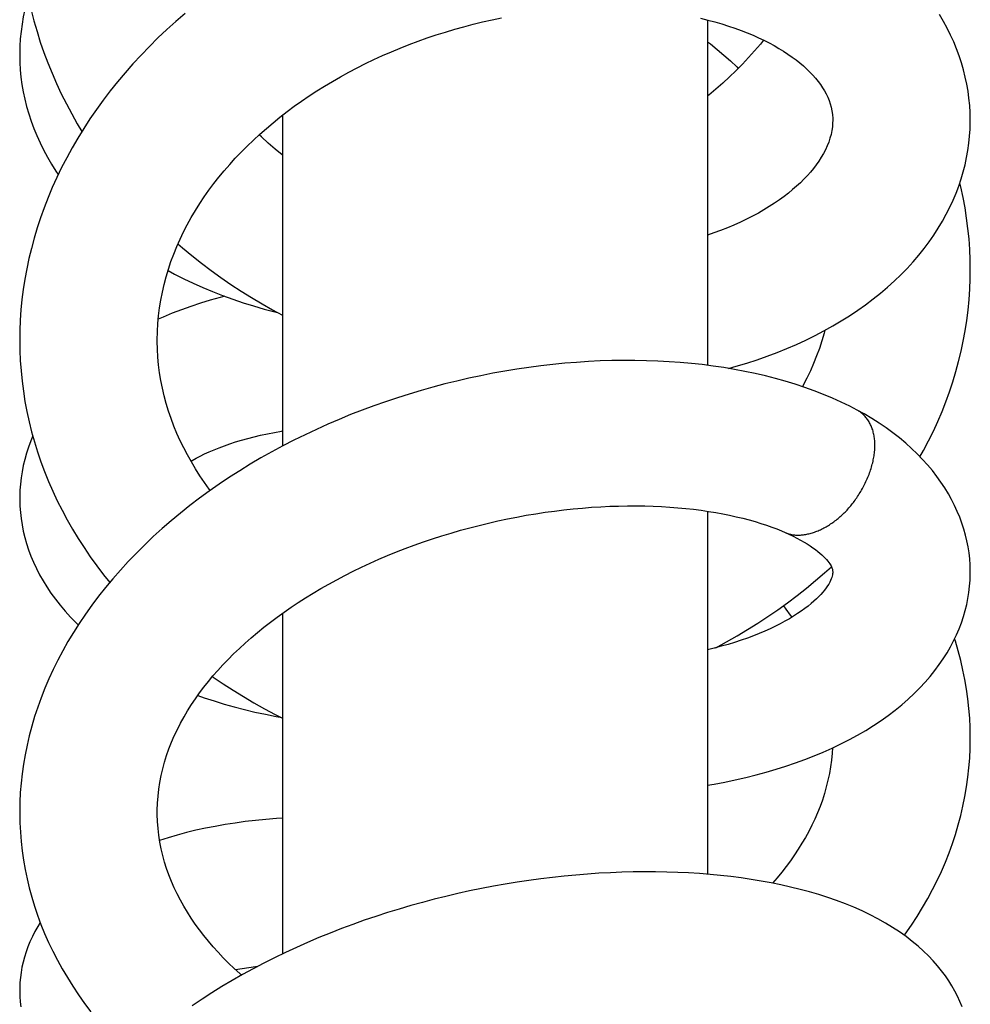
# Model space of a CAD drawing. Header units: millimetres. Extents: x 177 to 351, y 32 to 305.
# Tile 59 of 80: x 186.37 to 190.17, y 294.3 to 298.24. Entities that reach past the tile are written whole.
import ezdxf

# ---------------------------------------------------------------- set-up
doc = ezdxf.new("R2010")
doc.units = ezdxf.units.MM
doc.header["$LTSCALE"] = 30.734
doc.layers.get('0').update_dxf_attribs({"linetype": 'CONTINUOUS'})

msp = doc.modelspace()

# ---------------------------------------------------------------- linework, layer by layer
at = {"color": 7, "linetype": 'Continuous'}
for p, q in [((189.1248, 298.2348), (189.1248, 296.8548)), ((187.4248, 297.8541), (187.4248, 296.5316)), ((189.1248, 296.2716), (189.1248, 294.8211)), ((187.4248, 295.8637), (187.4248, 294.5024))]:
    msp.add_line(p, q, dxfattribs=at)
for points in [[(186.3748, 298.6587), (186.3752, 298.6235), (186.3768, 298.5794), (186.3795, 298.5353), (186.3835, 298.4914), (186.3886, 298.4475), (186.3949, 298.4038), (186.4024, 298.3603), (186.4111, 298.3171), (186.4209, 298.2742), (186.4319, 298.2315), (186.444, 298.1891), (186.4573, 298.1469), (186.4717, 298.105), (186.4874, 298.0634), (186.5041, 298.022), (186.5221, 297.981), (186.5412, 297.9402), (186.5614, 297.8998), (186.5828, 297.8598), (186.6052, 297.8202), (186.6237, 297.7895)], [(186.409, 298.3275), (186.4025, 298.3051), (186.3953, 298.2762), (186.3892, 298.2473), (186.3842, 298.2182), (186.3802, 298.1891), (186.3773, 298.16), (186.3755, 298.1309), (186.3748, 298.1018), (186.3748, 298.0971)], [(187.0356, 298.2609), (186.9988, 298.229), (186.9627, 298.1964), (186.9276, 298.1631), (186.8933, 298.1292), (186.86, 298.0948), (186.8277, 298.0598), (186.7964, 298.0242), (186.7662, 297.9882), (186.737, 297.9517), (186.7089, 297.9147), (186.6818, 297.8773), (186.6558, 297.8395), (186.6309, 297.8013), (186.6071, 297.7627), (186.5845, 297.7237), (186.5629, 297.6845), (186.5425, 297.645), (186.5233, 297.6052), (186.5052, 297.5652), (186.4883, 297.525), (186.4726, 297.4846), (186.458, 297.4442), (186.4447, 297.4036), (186.4325, 297.363), (186.4215, 297.3222), (186.4116, 297.2814), (186.403, 297.2405), (186.3954, 297.1995), (186.3891, 297.1584), (186.3839, 297.1173), (186.3798, 297.0762), (186.377, 297.035), (186.3753, 296.9937), (186.3748, 296.9558)], [(186.9248, 296.9558), (186.9254, 296.9903), (186.9272, 297.0218), (186.93, 297.0532), (186.9339, 297.0846), (186.9389, 297.1158), (186.945, 297.147), (186.9521, 297.1779), (186.9602, 297.2087), (186.9693, 297.2392), (186.9795, 297.2695), (186.9906, 297.2996), (187.0028, 297.3293), (187.0158, 297.3588), (187.0298, 297.3879), (187.0447, 297.4167), (187.0605, 297.4452), (187.0771, 297.4732), (187.0944, 297.5009), (187.1126, 297.5282), (187.1315, 297.555), (187.1512, 297.5813), (187.1715, 297.6072), (187.1925, 297.6327), (187.2142, 297.6578), (187.2367, 297.6826), (187.26, 297.7071), (187.2841, 297.7312), (187.3089, 297.7551), (187.3345, 297.7786), (187.3608, 297.8018), (187.3877, 297.8245), (187.4153, 297.8467), (187.4435, 297.8685), (187.4723, 297.8899), (187.5016, 297.9108), (187.5316, 297.9312), (187.5621, 297.9511), (187.5932, 297.9706), (187.6249, 297.9896), (187.6571, 298.0081), (187.6899, 298.0261), (187.7232, 298.0436), (187.7569, 298.0606), (187.791, 298.077), (187.8255, 298.0928), (187.8604, 298.108), (187.8955, 298.1226), (187.9311, 298.1366), (187.967, 298.1501), (188.0033, 298.1629), (188.0398, 298.1752), (188.0766, 298.1868), (188.1136, 298.1978), (188.1508, 298.2081), (188.1881, 298.2178), (188.2254, 298.2269), (188.2628, 298.2352), (188.3002, 298.2429)], [(189.0966, 298.2416), (189.1256, 298.2346), (189.1538, 298.2271), (189.1813, 298.2191), (189.2081, 298.2107), (189.234, 298.202), (189.259, 298.1929), (189.283, 298.1835), (189.3061, 298.1738), (189.3284, 298.1639), (189.3498, 298.1537), (189.3705, 298.1432), (189.3905, 298.1324), (189.4097, 298.1214), (189.4281, 298.11), (189.4457, 298.0985), (189.4624, 298.0869), (189.4783, 298.0751), (189.4933, 298.0632), (189.5075, 298.0511), (189.5208, 298.039), (189.5334, 298.0267), (189.5452, 298.0144), (189.5561, 298.002), (189.5663, 297.9895), (189.5756, 297.9769), (189.5841, 297.9644), (189.5917, 297.9518), (189.5986, 297.9391), (189.6047, 297.9263), (189.61, 297.9132), (189.6146, 297.8999), (189.6184, 297.8862), (189.6213, 297.8721), (189.6234, 297.8573), (189.6246, 297.8418), (189.6247, 297.833)], [(190.1747, 297.8329), (190.1747, 297.8364), (190.174, 297.8649), (190.1723, 297.8935), (190.1695, 297.9219), (190.1656, 297.9504), (190.1606, 297.9787), (190.1546, 298.007), (190.1475, 298.0352), (190.1394, 298.0633), (190.1301, 298.0913), (190.1197, 298.1192), (190.1083, 298.147), (190.0957, 298.1746), (190.0819, 298.2021), (190.0671, 298.2294), (190.051, 298.2565)], [(189.3486, 298.1543), (189.3359, 298.1386), (189.3125, 298.1111), (189.2884, 298.0843), (189.2636, 298.058), (189.2381, 298.0323), (189.2119, 298.0072), (189.185, 297.9826), (189.1574, 297.9584), (189.129, 297.9348), (189.1248, 297.9315)], [(189.1248, 298.1477), (189.1356, 298.1392), (189.1629, 298.1169), (189.1896, 298.0942), (189.2155, 298.071), (189.2409, 298.0475), (189.2471, 298.0414)], [(186.3748, 298.0972), (186.3754, 298.0653), (186.3772, 298.0361), (186.38, 298.0067), (186.384, 297.9773), (186.3891, 297.9479), (186.3953, 297.9185), (186.4026, 297.8892), (186.4111, 297.8599), (186.4207, 297.8307), (186.4314, 297.8017), (186.4433, 297.7727), (186.4563, 297.744), (186.4704, 297.7154), (186.4858, 297.687), (186.5022, 297.6588), (186.5199, 297.6309), (186.5291, 297.6173)], [(189.6247, 297.8332), (189.6245, 297.8239), (189.6234, 297.8081), (189.6212, 297.7926), (189.618, 297.7773), (189.6138, 297.762), (189.6087, 297.7468), (189.6026, 297.7316), (189.5956, 297.7164), (189.5878, 297.7012), (189.579, 297.6862), (189.5695, 297.6712), (189.5591, 297.6564), (189.5479, 297.6417), (189.536, 297.6272), (189.5233, 297.6128), (189.5098, 297.5986), (189.4956, 297.5846), (189.4805, 297.5706), (189.4646, 297.5568), (189.4478, 297.5431), (189.4301, 297.5295), (189.4114, 297.5159), (189.3918, 297.5025), (189.3713, 297.4893), (189.3498, 297.4762), (189.3275, 297.4635), (189.3043, 297.451), (189.2803, 297.4388), (189.2555, 297.427), (189.23, 297.4155), (189.2038, 297.4045), (189.1768, 297.394), (189.1492, 297.3839), (189.1248, 297.3756)], [(189.2085, 296.8425), (189.2394, 296.8511), (189.2812, 296.8636), (189.3223, 296.877), (189.3628, 296.8912), (189.4027, 296.9062), (189.4417, 296.922), (189.48, 296.9386), (189.5174, 296.9558), (189.554, 296.9738), (189.5898, 296.9926), (189.6247, 297.012), (189.6589, 297.0322), (189.6922, 297.0531), (189.7246, 297.0747), (189.756, 297.097), (189.7864, 297.1199), (189.8158, 297.1433), (189.8441, 297.1673), (189.8713, 297.1918), (189.8974, 297.2169), (189.9223, 297.2423), (189.9461, 297.2682), (189.9686, 297.2945), (189.99, 297.3212), (190.0101, 297.3481), (190.0291, 297.3754), (190.0469, 297.4028), (190.0634, 297.4305), (190.0788, 297.4584), (190.093, 297.4865), (190.1061, 297.5146), (190.118, 297.5429), (190.1287, 297.5713), (190.1382, 297.5997), (190.1467, 297.6281), (190.154, 297.6566), (190.1602, 297.685), (190.1653, 297.7135), (190.1692, 297.742), (190.1721, 297.7705), (190.1739, 297.799), (190.1747, 297.8275), (190.1747, 297.8329)], [(187.4248, 297.6954), (187.4246, 297.6955), (187.396, 297.719), (187.3681, 297.743), (187.3409, 297.7675), (187.3318, 297.7761)], [(190.1748, 297.2367), (190.1742, 297.2768), (190.1725, 297.3183), (190.1696, 297.3598), (190.1655, 297.4014), (190.1602, 297.4429), (190.1537, 297.4845), (190.1461, 297.5261), (190.1373, 297.5677), (190.1332, 297.5847)], [(187.0075, 297.3399), (187.0261, 297.3238), (187.0633, 297.2931), (187.1013, 297.2631), (187.14, 297.2339), (187.1794, 297.2056), (187.2194, 297.178), (187.2601, 297.1514), (187.3014, 297.1255), (187.3434, 297.1005), (187.3859, 297.0764), (187.4248, 297.0554)], [(189.9736, 296.4897), (189.9877, 296.5149), (190.008, 296.5533), (190.0271, 296.5919), (190.045, 296.6308), (190.0617, 296.67), (190.0773, 296.7095), (190.0918, 296.7492), (190.1051, 296.7893), (190.1172, 296.8295), (190.1282, 296.8701), (190.1381, 296.9109), (190.1468, 296.9519), (190.1543, 296.9931), (190.1607, 297.0344), (190.1659, 297.0758), (190.1699, 297.1173), (190.1727, 297.1588), (190.1743, 297.2003), (190.1748, 297.2368)], [(186.9677, 297.2336), (186.9935, 297.2196), (187.0303, 297.2009), (187.068, 297.183), (187.1064, 297.1658), (187.1457, 297.1495), (187.1857, 297.1339), (187.2264, 297.1191), (187.2678, 297.1051), (187.3097, 297.092), (187.3522, 297.0797), (187.3952, 297.0683), (187.4053, 297.0659)], [(187.1943, 297.1307), (187.1763, 297.1262), (187.1366, 297.1151), (187.0974, 297.1032), (187.059, 297.0905), (187.0212, 297.077), (186.9842, 297.0627), (186.948, 297.0476), (186.9287, 297.039)], [(189.5931, 296.9944), (189.5903, 296.9835), (189.5813, 296.9529), (189.5713, 296.9225), (189.5604, 296.8924), (189.5485, 296.8627), (189.5356, 296.8332), (189.5218, 296.8041), (189.5072, 296.7753), (189.5039, 296.7695)], [(186.3748, 296.9559), (186.3754, 296.9146), (186.3772, 296.8736), (186.3801, 296.8326), (186.3842, 296.7917), (186.3895, 296.7509), (186.396, 296.7103), (186.4036, 296.6697), (186.4124, 296.6293), (186.4224, 296.5891), (186.4336, 296.549), (186.4459, 296.5092), (186.4593, 296.4695), (186.474, 296.4302), (186.4897, 296.391), (186.5067, 296.3522), (186.5248, 296.3137), (186.544, 296.2755), (186.5643, 296.2376), (186.5858, 296.2001), (186.6083, 296.1629), (186.632, 296.1262), (186.6568, 296.0898), (186.6827, 296.0538), (186.7097, 296.0182), (186.7345, 295.9872)], [(187.1368, 296.3551), (187.1328, 296.3604), (187.1137, 296.3868), (187.0954, 296.4137), (187.0779, 296.4409), (187.0613, 296.4685), (187.0455, 296.4965), (187.0306, 296.5249), (187.0166, 296.5536), (187.0035, 296.5826), (186.9913, 296.612), (186.9801, 296.6417), (186.9699, 296.6716), (186.9607, 296.7019), (186.9525, 296.7324), (186.9454, 296.7631), (186.9393, 296.794), (186.9342, 296.8251), (186.9303, 296.8563), (186.9274, 296.8876), (186.9255, 296.919), (186.9248, 296.9504), (186.9248, 296.9559)], [(189.7221, 296.6759), (189.6931, 296.691), (189.6589, 296.7076), (189.6236, 296.7235), (189.5875, 296.7387), (189.5505, 296.753), (189.5128, 296.7665), (189.4744, 296.7793), (189.4353, 296.7912), (189.3957, 296.8023), (189.3556, 296.8125), (189.3149, 296.822), (189.2737, 296.8307), (189.232, 296.8385), (189.1897, 296.8456), (189.1468, 296.852), (189.1035, 296.8575), (189.0596, 296.8622), (189.0154, 296.8662), (188.9707, 296.8694), (188.9256, 296.8718), (188.8802, 296.8734), (188.8344, 296.8742), (188.7883, 296.8743), (188.7419, 296.8736), (188.6952, 296.8721), (188.6482, 296.8698), (188.6011, 296.8667), (188.5537, 296.8628), (188.5061, 296.8581), (188.4584, 296.8526), (188.4106, 296.8464), (188.3626, 296.8393), (188.3146, 296.8314), (188.2666, 296.8228), (188.2185, 296.8133), (188.1705, 296.8031), (188.1225, 296.7921), (188.0746, 296.7803), (188.0268, 296.7677), (187.9792, 296.7543), (187.9317, 296.7401), (187.8844, 296.7252), (187.8373, 296.7095), (187.7905, 296.693), (187.744, 296.6757), (187.6978, 296.6577), (187.6518, 296.6388), (187.6061, 296.6192), (187.5607, 296.5987), (187.5155, 296.5774), (187.4707, 296.5553), (187.4264, 296.5325), (187.3825, 296.5088), (187.3392, 296.4845), (187.2965, 296.4594), (187.2545, 296.4336), (187.2132, 296.4072), (187.1726, 296.38), (187.1327, 296.3522), (187.0936, 296.3237), (187.0551, 296.2944), (187.0174, 296.2645), (186.9805, 296.2338), (186.9443, 296.2025), (186.909, 296.1705), (186.8746, 296.1379), (186.8411, 296.1047), (186.8087, 296.071), (186.7773, 296.0368), (186.7469, 296.0021), (186.7178, 295.9671), (186.6898, 295.9317), (186.663, 295.896), (186.6374, 295.86), (186.613, 295.8237), (186.5898, 295.7873), (186.5678, 295.7506), (186.547, 295.7137), (186.5274, 295.6766), (186.5089, 295.6393), (186.4917, 295.6019), (186.4756, 295.5643), (186.4607, 295.5266), (186.447, 295.4888), (186.4345, 295.4509), (186.4232, 295.4129), (186.413, 295.3748), (186.4041, 295.3368), (186.3963, 295.2987), (186.3898, 295.2607), (186.3845, 295.2228), (186.3803, 295.185), (186.3773, 295.1472), (186.3755, 295.1097), (186.3749, 295.0696)], [(190.1748, 296.0281), (190.1747, 296.0345), (190.174, 296.0581), (190.1723, 296.0818), (190.1696, 296.1055), (190.1659, 296.1292), (190.1612, 296.1529), (190.1555, 296.1767), (190.1489, 296.2004), (190.1412, 296.2241), (190.1325, 296.2478), (190.1227, 296.2713), (190.1119, 296.2949), (190.1, 296.3183), (190.087, 296.3417), (190.0728, 296.365), (190.0575, 296.3881), (190.041, 296.4111), (190.0232, 296.434), (190.0043, 296.4566), (189.9841, 296.4789), (189.9628, 296.5009), (189.9403, 296.5225), (189.9166, 296.5436), (189.8917, 296.5644), (189.8657, 296.5846), (189.8385, 296.6044), (189.8102, 296.6236), (189.7807, 296.6423), (189.7501, 296.6604), (189.7221, 296.6759)], [(186.427, 296.5725), (186.4189, 296.5529), (186.4099, 296.5284), (186.4019, 296.5037), (186.395, 296.4791), (186.3891, 296.4544), (186.3842, 296.4298), (186.3803, 296.4051), (186.3775, 296.3805), (186.3757, 296.3559), (186.3748, 296.3313), (186.3748, 296.3234)], [(187.0593, 296.472), (187.0643, 296.475), (187.0799, 296.4836), (187.0965, 296.4922), (187.114, 296.5007), (187.1325, 296.5092), (187.1518, 296.5175), (187.1721, 296.5256), (187.1932, 296.5335), (187.2151, 296.5412), (187.2379, 296.5486), (187.2615, 296.5558), (187.2861, 296.5626), (187.3116, 296.5692), (187.3379, 296.5755), (187.365, 296.5814), (187.393, 296.5869), (187.4218, 296.5921), (187.4248, 296.5925)], [(186.3748, 296.3235), (186.3748, 296.3169), (186.3756, 296.2921), (186.3774, 296.2673), (186.3803, 296.2423), (186.3842, 296.2174), (186.3892, 296.1924), (186.3952, 296.1674), (186.4023, 296.1424), (186.4105, 296.1175), (186.4198, 296.0926), (186.4302, 296.0677), (186.4418, 296.0429), (186.4545, 296.0181), (186.4684, 295.9935), (186.4835, 295.969), (186.4998, 295.9446), (186.5174, 295.9203), (186.5362, 295.8963), (186.5564, 295.8724), (186.5779, 295.8487), (186.6007, 295.8254), (186.609, 295.8174)], [(186.9249, 295.0695), (186.9249, 295.0777), (186.9258, 295.1056), (186.9278, 295.1334), (186.9309, 295.1609), (186.935, 295.1882), (186.9403, 295.2154), (186.9466, 295.2423), (186.9539, 295.2691), (186.9622, 295.2957), (186.9715, 295.322), (186.9818, 295.3482), (186.9929, 295.374), (187.005, 295.3996), (187.0179, 295.4249), (187.0317, 295.4499), (187.0462, 295.4745), (187.0615, 295.4987), (187.0774, 295.5224), (187.0939, 295.5457), (187.1111, 295.5685), (187.129, 295.5911), (187.1475, 295.6135), (187.1669, 295.6357), (187.1871, 295.6578), (187.2081, 295.6798), (187.23, 295.7017), (187.2528, 295.7235), (187.2762, 295.7451), (187.3004, 295.7664), (187.3253, 295.7874), (187.3509, 295.8082), (187.3771, 295.8286), (187.4039, 295.8487), (187.4314, 295.8684), (187.4595, 295.8879), (187.4882, 295.907), (187.5176, 295.9258), (187.5478, 295.9444), (187.5786, 295.9626), (187.6101, 295.9805), (187.6422, 295.9981), (187.6749, 296.0152), (187.7081, 296.032), (187.7417, 296.0483), (187.7758, 296.0641), (187.8104, 296.0795), (187.8453, 296.0944), (187.8806, 296.1088), (187.9162, 296.1227), (187.9522, 296.1361), (187.9885, 296.149), (188.0251, 296.1614), (188.062, 296.1733), (188.0991, 296.1846), (188.1363, 296.1954), (188.1738, 296.2056), (188.2113, 296.2153), (188.249, 296.2245), (188.2867, 296.2331), (188.3245, 296.2411), (188.3623, 296.2485), (188.4, 296.2554), (188.4377, 296.2617), (188.4754, 296.2675), (188.5129, 296.2726), (188.5503, 296.2772), (188.5874, 296.2812), (188.6244, 296.2846), (188.6611, 296.2874), (188.6975, 296.2897), (188.7335, 296.2914), (188.7691, 296.2925), (188.8043, 296.2932), (188.8391, 296.2932), (188.8734, 296.2928), (188.9072, 296.2918), (188.9405, 296.2903), (188.9732, 296.2883), (189.0054, 296.2858), (189.037, 296.2829), (189.068, 296.2794), (189.0983, 296.2755), (189.128, 296.2712), (189.157, 296.2664), (189.1853, 296.2612), (189.2127, 296.2557), (189.2394, 296.2498), (189.2652, 296.2435), (189.2902, 296.237), (189.3143, 296.2302), (189.3374, 296.2231), (189.3596, 296.2158), (189.3808, 296.2084), (189.4009, 296.2008), (189.42, 296.1931), (189.4352, 296.1866)], [(189.4352, 296.1866), (189.4499, 296.1799), (189.4662, 296.1721), (189.4817, 296.1643), (189.4963, 296.1564), (189.51, 296.1486), (189.5227, 296.1408), (189.5346, 296.1331), (189.5456, 296.1256), (189.5557, 296.1182), (189.565, 296.111), (189.5734, 296.104), (189.5811, 296.0972), (189.5881, 296.0907), (189.5943, 296.0844), (189.5999, 296.0783), (189.6047, 296.0725), (189.609, 296.0671), (189.6126, 296.062), (189.6156, 296.0573), (189.618, 296.053), (189.6199, 296.0492), (189.6214, 296.0457), (189.6225, 296.0425), (189.6234, 296.0396), (189.624, 296.0367), (189.6245, 296.0336), (189.6247, 296.0302), (189.6248, 296.0281)], [(189.6248, 296.0281), (189.6247, 296.0255), (189.6244, 296.0213), (189.6237, 296.0169), (189.6226, 296.0122), (189.621, 296.0069), (189.6189, 296.0012), (189.6162, 295.9948), (189.6128, 295.988), (189.6087, 295.9807), (189.6038, 295.973), (189.5982, 295.965), (189.5919, 295.9567), (189.585, 295.9483), (189.5773, 295.9396), (189.5689, 295.9308), (189.5596, 295.9217), (189.5494, 295.9123), (189.5383, 295.9027), (189.5261, 295.8928), (189.5131, 295.8828), (189.499, 295.8727), (189.4841, 295.8625), (189.4682, 295.8523), (189.4514, 295.8422), (189.4337, 295.8321), (189.415, 295.822), (189.3954, 295.8121), (189.3749, 295.8023), (189.3534, 295.7926), (189.331, 295.7832), (189.3078, 295.7739), (189.2837, 295.7649), (189.2587, 295.7562), (189.2328, 295.7477), (189.2062, 295.7396), (189.1787, 295.7319), (189.1505, 295.7245), (189.1248, 295.7183)], [(189.1248, 295.1773), (189.1508, 295.1816), (189.1933, 295.1896), (189.2354, 295.1982), (189.277, 295.2077), (189.3181, 295.2178), (189.3585, 295.2287), (189.3983, 295.2403), (189.4375, 295.2527), (189.4759, 295.2657), (189.5137, 295.2795), (189.5507, 295.294), (189.587, 295.3092), (189.6226, 295.3251), (189.6573, 295.3417), (189.6913, 295.3591), (189.7244, 295.3771), (189.7566, 295.3959), (189.7877, 295.4153), (189.8178, 295.4353), (189.8466, 295.4558), (189.8743, 295.4768), (189.9008, 295.4984), (189.9261, 295.5203), (189.95, 295.5427), (189.9728, 295.5653), (189.9942, 295.5883), (190.0143, 295.6116), (190.0331, 295.6351), (190.0507, 295.6587), (190.0669, 295.6824), (190.0819, 295.7062), (190.0956, 295.7301), (190.1082, 295.754), (190.1196, 295.778), (190.1299, 295.8021), (190.1391, 295.8263), (190.1472, 295.8505), (190.1543, 295.8748), (190.1603, 295.899), (190.1652, 295.9233), (190.1691, 295.9475), (190.172, 295.9717), (190.1739, 295.9958), (190.1747, 296.0198), (190.1748, 296.0281)], [(189.1576, 295.7263), (189.2003, 295.7496), (189.2424, 295.7736), (189.2841, 295.7986), (189.3251, 295.8243), (189.3655, 295.8508), (189.4052, 295.878), (189.4442, 295.9061), (189.4825, 295.9348), (189.5198, 295.9642), (189.5564, 295.9943), (189.592, 296.025), (189.6195, 296.0499)], [(189.4276, 295.8941), (189.4376, 295.881), (189.4551, 295.857), (189.4613, 295.8481)], [(190.1748, 295.3641), (190.1748, 295.3689), (190.174, 295.407), (190.1722, 295.4452), (190.1691, 295.4835), (190.1649, 295.5218), (190.1595, 295.5603), (190.153, 295.5987), (190.1453, 295.6371), (190.1364, 295.6755), (190.1264, 295.7139), (190.1152, 295.7522), (190.112, 295.7621)], [(187.1454, 295.6109), (187.1481, 295.609), (187.1876, 295.5822), (187.2279, 295.5562), (187.2689, 295.5308), (187.3105, 295.5062), (187.3528, 295.4824), (187.3957, 295.4593), (187.4248, 295.4444)], [(187.0866, 295.5354), (187.1124, 295.5263), (187.1517, 295.5134), (187.1916, 295.5012), (187.2322, 295.4898), (187.2734, 295.4791), (187.3151, 295.4692), (187.3572, 295.4601), (187.3999, 295.4517), (187.4162, 295.4488)], [(189.9111, 294.5768), (189.915, 294.5822), (189.9391, 294.6171), (189.9621, 294.6523), (189.9839, 294.6879), (190.0045, 294.7237), (190.0239, 294.7598), (190.0422, 294.7961), (190.0592, 294.8326), (190.075, 294.8693), (190.0896, 294.9062), (190.1031, 294.9433), (190.1154, 294.9805), (190.1266, 295.018), (190.1366, 295.0557), (190.1455, 295.0936), (190.1532, 295.1316), (190.1597, 295.1699), (190.1651, 295.2083), (190.1693, 295.2467), (190.1723, 295.2851), (190.1741, 295.3236), (190.1748, 295.3642)], [(189.6237, 295.3256), (189.6224, 295.3044), (189.6197, 295.2774), (189.616, 295.2504), (189.6114, 295.2235), (189.6057, 295.1967), (189.5992, 295.1701), (189.5917, 295.1437), (189.5833, 295.1175), (189.574, 295.0917), (189.5638, 295.0662), (189.5529, 295.0412), (189.5413, 295.0166), (189.5289, 294.9923), (189.5157, 294.9684), (189.5018, 294.9448), (189.4872, 294.9214), (189.4718, 294.8982), (189.4556, 294.8752), (189.4387, 294.8524), (189.4209, 294.8297), (189.4025, 294.8073), (189.3836, 294.7856)], [(186.3749, 295.0696), (186.3749, 295.0637), (186.3757, 295.0261), (186.3776, 294.9887), (186.3806, 294.9514), (186.3848, 294.9142), (186.3902, 294.8771), (186.3967, 294.8401), (186.4043, 294.8033), (186.4131, 294.7665), (186.423, 294.7299), (186.4342, 294.6934), (186.4465, 294.657), (186.4599, 294.6208), (186.4746, 294.5848), (186.4904, 294.5489), (186.5074, 294.5133), (186.5256, 294.4779), (186.545, 294.4427), (186.5655, 294.4078), (186.5871, 294.3732), (186.6099, 294.339), (186.6338, 294.3051), (186.6588, 294.2716)], [(187.2617, 294.4178), (187.2544, 294.4242), (187.2316, 294.445), (187.2097, 294.4661), (187.1885, 294.4874), (187.168, 294.5091), (187.1483, 294.531), (187.1292, 294.5532), (187.1109, 294.5757), (187.0934, 294.5986), (187.0766, 294.6218), (187.0605, 294.6452), (187.0453, 294.669), (187.0308, 294.6931), (187.0172, 294.7175), (187.0044, 294.7422), (186.9924, 294.7672), (186.9814, 294.7925), (186.9713, 294.818), (186.9621, 294.8438), (186.9539, 294.8698), (186.9467, 294.8961), (186.9404, 294.9227), (186.9352, 294.9496), (186.931, 294.9768), (186.9279, 295.0041), (186.9259, 295.0318), (186.9249, 295.0596), (186.9249, 295.0695)], [(187.4248, 295.0454), (187.4012, 295.0438), (187.3591, 295.0403), (187.3176, 295.036), (187.2765, 295.0312), (187.236, 295.0256), (187.196, 295.0194), (187.1565, 295.0124), (187.1176, 295.0048), (187.0793, 294.9965), (187.0415, 294.9874), (187.0044, 294.9776), (186.9677, 294.9671), (186.9342, 294.9565)], [(190.1417, 294.2918), (190.1332, 294.3126), (190.1237, 294.3334), (190.1131, 294.354), (190.1015, 294.3746), (190.0888, 294.395), (190.075, 294.4152), (190.0601, 294.4353), (190.044, 294.4552), (190.0266, 294.475), (190.0079, 294.4947), (189.9877, 294.5142), (189.9661, 294.5337), (189.9429, 294.5529), (189.9181, 294.5719), (189.8918, 294.5905), (189.8641, 294.6086), (189.8351, 294.6261), (189.8051, 294.6429), (189.774, 294.659), (189.742, 294.6743), (189.709, 294.6888), (189.6752, 294.7026), (189.6405, 294.7157), (189.605, 294.728), (189.5689, 294.7396), (189.532, 294.7504), (189.4946, 294.7605), (189.4566, 294.7699), (189.418, 294.7786), (189.379, 294.7865), (189.3394, 294.7938), (189.2994, 294.8005), (189.259, 294.8064), (189.218, 294.8117), (189.1765, 294.8164), (189.1345, 294.8204), (189.0919, 294.8237), (189.0487, 294.8265), (189.0051, 294.8285), (188.9611, 294.8299), (188.9166, 294.8307), (188.8719, 294.8308), (188.8269, 294.8303), (188.7815, 294.8291), (188.7359, 294.8273), (188.6901, 294.8248), (188.6439, 294.8217), (188.5976, 294.8179), (188.551, 294.8135), (188.5043, 294.8084), (188.4574, 294.8026), (188.4103, 294.7962), (188.3631, 294.7891), (188.3158, 294.7813), (188.2684, 294.7729), (188.221, 294.7638), (188.1735, 294.7541), (188.1261, 294.7436), (188.0788, 294.7326), (188.0316, 294.7209), (187.9846, 294.7085), (187.9378, 294.6955), (187.8912, 294.6819), (187.8447, 294.6676), (187.7984, 294.6526), (187.7524, 294.637), (187.7066, 294.6207), (187.6609, 294.6036), (187.6156, 294.586), (187.5705, 294.5676), (187.5257, 294.5485), (187.4812, 294.5288), (187.4372, 294.5084), (187.3936, 294.4873), (187.3504, 294.4655), (187.3078, 294.4431), (187.2657, 294.42), (187.2242, 294.3963), (187.1833, 294.3719), (187.1431, 294.3469), (187.1036, 294.3213), (187.0649, 294.295)], [(186.4572, 294.6281), (186.4474, 294.6125), (186.4359, 294.5923), (186.4254, 294.5719), (186.416, 294.5515), (186.4076, 294.5311), (186.4001, 294.5106), (186.3937, 294.4901), (186.3882, 294.4696), (186.3837, 294.4492), (186.3801, 294.4288), (186.3775, 294.4085), (186.3757, 294.3883), (186.3749, 294.3681), (186.3748, 294.3594)], [(187.2374, 294.4398), (187.238, 294.4399), (187.2638, 294.4442), (187.2905, 294.4481), (187.318, 294.4518), (187.326, 294.4527)], [(186.3748, 294.3594), (186.3749, 294.3519), (186.3757, 294.3318), (186.3773, 294.3117), (186.3799, 294.2915)]]:
    msp.add_lwpolyline(points, dxfattribs=at)
at = {"color": 9, "linetype": 'Continuous'}
for points, knots in [([(189.7936, 296.5353), (189.7936, 296.5417), (189.793, 296.5546), (189.7905, 296.5736), (189.7862, 296.5919), (189.7802, 296.6093), (189.7725, 296.6254), (189.7632, 296.64), (189.7526, 296.6529), (189.7408, 296.6639), (189.7304, 296.6712), (189.724, 296.6749), (189.7221, 296.6759)], [0, 0, 0, 0, 0.0193873, 0.0385666, 0.0573921, 0.0757563, 0.0935892, 0.1108525, 0.1275203, 0.1435855, 0.1591187, 0.1655609, 0.1655609, 0.1655609, 0.1655609]), ([(189.4352, 296.1866), (189.4397, 296.1846), (189.449, 296.1812), (189.4638, 296.1777), (189.4794, 296.1761), (189.4957, 296.1762), (189.5126, 296.1781), (189.5301, 296.1816), (189.5482, 296.1868), (189.5665, 296.1938), (189.5849, 296.2023), (189.6031, 296.2123), (189.6209, 296.2237), (189.6382, 296.2362), (189.6548, 296.2499), (189.6707, 296.2646), (189.686, 296.2805), (189.7006, 296.2976), (189.7146, 296.3159), (189.728, 296.3356), (189.7407, 296.3565), (189.7524, 296.3785), (189.763, 296.4013), (189.7723, 296.4246), (189.78, 296.4479), (189.786, 296.4709), (189.7904, 296.4932), (189.793, 296.5146), (189.7936, 296.5286), (189.7936, 296.5353)], [0, 0, 0, 0, 0.0145717, 0.0298264, 0.0454137, 0.0615955, 0.0785375, 0.096373, 0.1151522, 0.1347731, 0.1550868, 0.1759209, 0.1970864, 0.2184104, 0.2398773, 0.2615381, 0.2834843, 0.3059065, 0.3289923, 0.3528225, 0.3773075, 0.402315, 0.4275677, 0.4526878, 0.4773251, 0.5011852, 0.5240136, 0.5455984, 0.5657762, 0.5657762, 0.5657762, 0.5657762])]:
    msp.add_open_spline(points, degree=3, knots=knots, dxfattribs=at)

doc.saveas('drawing.dxf')
